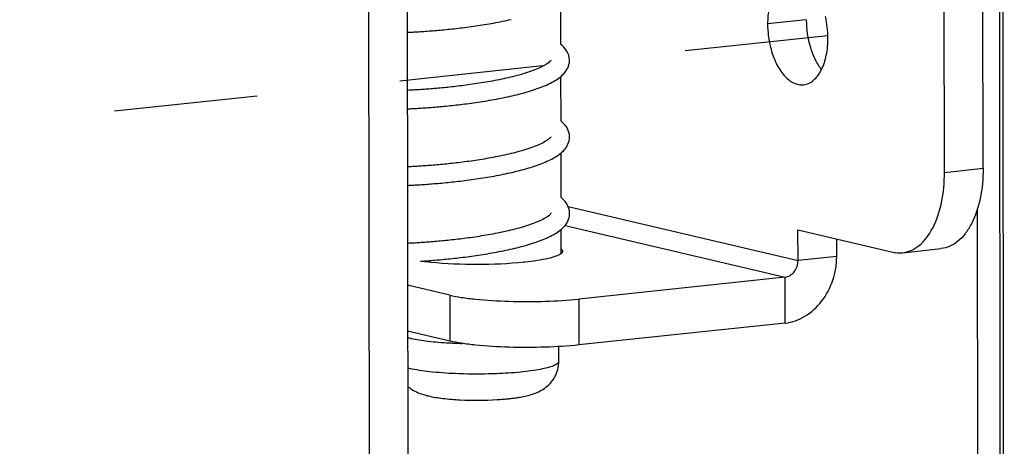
# Model space of a CAD drawing. Header units: millimetres. Extents: x 0 to 2731, y -3524 to -2222.
# Tile 182 of 221: x 1920 to 1952, y -2584 to -2570. Entities that reach past the tile are written whole.
import ezdxf

# ---------------------------------------------------------------- set-up
doc = ezdxf.new("R2010")
doc.units = ezdxf.units.MM
doc.header["$LTSCALE"] = 46.255
doc.linetypes.add('DASHED', pattern=[0.2, 0.1, -0.1])
doc.layers.add('00_COMPONENTS', color=7, linetype='CONTINUOUS')
doc.layers.add('50_ALL_DETAILS', color=7, linetype='CONTINUOUS')

msp = doc.modelspace()

# ---------------------------------------------------------------- linework, layer by layer
at = {"layer": '00_COMPONENTS', "color": 7}
for p, q in [((1951.813, -2458.972), (1951.973, -2615.987)), ((1951.925, -2459.295), (1952.084, -2615.717)), ((1931.588, -2566.913), (1931.676, -2653.321)), ((1932.834, -2566.781), (1932.922, -2653.188)), ((1951.402, -2575.209), (1951.395, -2568.296)), ((1950.155, -2575.341), (1950.148, -2568.429)), ((1937.78, -2569.785), (1937.782, -2571.205)), ((1932.839, -2570.823), (1932.92, -2570.819)), ((1938.068, -2571.731), (1938.067, -2571.72)), ((1937.783, -2572.254), (1937.784, -2573.673)), ((1932.902, -2572.693), (1932.84, -2572.696)), ((1932.841, -2573.291), (1932.894, -2573.289)), ((1937.785, -2574.722), (1937.787, -2576.142)), ((1932.915, -2575.161), (1932.843, -2575.165)), ((1932.844, -2575.76), (1932.9, -2575.758)), ((1951.211, -2576.542), (1951.261, -2625.693)), ((1938.068, -2576.734), (1938.073, -2576.665)), ((1938.073, -2576.669), (1938.073, -2576.659)), ((1937.788, -2577.191), (1937.789, -2577.966)), ((1945.434, -2578.183), (1945.433, -2577.196)), ((1945.433, -2577.196), (1948.491, -2577.913)), ((1946.681, -2578.051), (1946.681, -2577.488)), ((1932.91, -2577.63), (1932.845, -2577.633)), ((1948.805, -2577.933), (1950.052, -2577.801)), ((1933.269, -2578.207), (1933.341, -2578.202)), ((1945.019, -2578.721), (1938.369, -2579.428)), ((1934.208, -2579.302), (1932.847, -2578.983)), ((1945.021, -2580.202), (1938.371, -2580.91)), ((1934.209, -2580.784), (1932.848, -2580.464)), ((1937.725, -2581.434), (1937.724, -2580.961))]:
    msp.add_line(p, q, dxfattribs=at)
at = {"layer": '00_COMPONENTS', "color": 4}
for p, q in [((1945.701, -2570.416), (1944.454, -2570.549)), ((1950.155, -2575.341), (1951.402, -2575.209)), ((1938.025, -2576.445), (1945.434, -2578.183)), ((1937.924, -2577.057), (1945.019, -2578.721)), ((1946.681, -2578.051), (1945.434, -2578.183)), ((1945.021, -2580.202), (1945.019, -2578.721)), ((1934.208, -2579.302), (1934.209, -2580.784)), ((1938.369, -2579.428), (1938.371, -2580.91))]:
    msp.add_line(p, q, dxfattribs=at)
at = {"layer": '00_COMPONENTS', "color": 7}
for points in [[(1932.92, -2570.819), (1932.967, -2570.817), (1933.015, -2570.814), (1933.063, -2570.812), (1933.112, -2570.809), (1933.163, -2570.806), (1933.214, -2570.803), (1933.266, -2570.8), (1933.319, -2570.797), (1933.373, -2570.793), (1933.428, -2570.789), (1933.484, -2570.785), (1933.541, -2570.781), (1933.598, -2570.777), (1933.657, -2570.772), (1933.716, -2570.767), (1933.776, -2570.762), (1933.837, -2570.757), (1933.899, -2570.752), (1933.961, -2570.746), (1934.025, -2570.74), (1934.089, -2570.734), (1934.154, -2570.727), (1934.219, -2570.72), (1934.285, -2570.713), (1934.352, -2570.706), (1934.419, -2570.699), (1934.487, -2570.691), (1934.555, -2570.683), (1934.624, -2570.674), (1934.694, -2570.665), (1934.763, -2570.656), (1934.834, -2570.647), (1934.904, -2570.638), (1934.975, -2570.628), (1935.046, -2570.617), (1935.117, -2570.607), (1935.189, -2570.596), (1935.26, -2570.585), (1935.332, -2570.573), (1935.404, -2570.561), (1935.476, -2570.549), (1935.548, -2570.537), (1935.62, -2570.524), (1935.691, -2570.511), (1935.763, -2570.497), (1935.834, -2570.483), (1935.905, -2570.469), (1935.976, -2570.455), (1936.046, -2570.44), (1936.116, -2570.424), (1936.186, -2570.409)], [(1938.067, -2571.72), (1938.06, -2571.641), (1938.042, -2571.565), (1938.014, -2571.492), (1937.976, -2571.421), (1937.932, -2571.357), (1937.883, -2571.299), (1937.83, -2571.246), (1937.782, -2571.205)], [(1937.469, -2571.72), (1937.467, -2571.723), (1937.463, -2571.731), (1937.453, -2571.744), (1937.438, -2571.761), (1937.417, -2571.781), (1937.392, -2571.803), (1937.362, -2571.825), (1937.328, -2571.849), (1937.29, -2571.873), (1937.25, -2571.897), (1937.205, -2571.92), (1937.159, -2571.944), (1937.109, -2571.968), (1937.057, -2571.991), (1937.003, -2572.014), (1936.947, -2572.036), (1936.89, -2572.058), (1936.83, -2572.08), (1936.769, -2572.101), (1936.706, -2572.122), (1936.642, -2572.142), (1936.576, -2572.162), (1936.509, -2572.182), (1936.441, -2572.201), (1936.373, -2572.219), (1936.303, -2572.238), (1936.233, -2572.255), (1936.162, -2572.273), (1936.091, -2572.29), (1936.019, -2572.306), (1935.947, -2572.322), (1935.875, -2572.337), (1935.802, -2572.352), (1935.73, -2572.367), (1935.657, -2572.381), (1935.584, -2572.395), (1935.512, -2572.408), (1935.44, -2572.421), (1935.368, -2572.433), (1935.296, -2572.446), (1935.224, -2572.457), (1935.153, -2572.469), (1935.082, -2572.48), (1935.011, -2572.49), (1934.941, -2572.501), (1934.871, -2572.511), (1934.802, -2572.52), (1934.733, -2572.529), (1934.665, -2572.538), (1934.597, -2572.547), (1934.53, -2572.555), (1934.463, -2572.563), (1934.397, -2572.571), (1934.332, -2572.579), (1934.267, -2572.586), (1934.204, -2572.593), (1934.14, -2572.599), (1934.078, -2572.606), (1934.016, -2572.612), (1933.955, -2572.618), (1933.894, -2572.624), (1933.835, -2572.629), (1933.776, -2572.634), (1933.718, -2572.639), (1933.661, -2572.644), (1933.605, -2572.648), (1933.549, -2572.653), (1933.494, -2572.657), (1933.44, -2572.661), (1933.387, -2572.665), (1933.335, -2572.668), (1933.284, -2572.672), (1933.233, -2572.675), (1933.183, -2572.678), (1933.134, -2572.681), (1933.086, -2572.684), (1933.039, -2572.686), (1932.993, -2572.689), (1932.947, -2572.691), (1932.902, -2572.693)], [(1937.765, -2572.269), (1937.806, -2572.235), (1937.845, -2572.199), (1937.882, -2572.161), (1937.918, -2572.12), (1937.951, -2572.076), (1937.982, -2572.028), (1938.01, -2571.976), (1938.034, -2571.919), (1938.052, -2571.86), (1938.063, -2571.797), (1938.068, -2571.728)], [(1932.894, -2573.289), (1932.94, -2573.287), (1932.987, -2573.285), (1933.034, -2573.282), (1933.083, -2573.28), (1933.132, -2573.277), (1933.182, -2573.274), (1933.233, -2573.271), (1933.284, -2573.268), (1933.337, -2573.264), (1933.39, -2573.261), (1933.444, -2573.257), (1933.499, -2573.253), (1933.555, -2573.249), (1933.612, -2573.245), (1933.669, -2573.24), (1933.727, -2573.235), (1933.786, -2573.231), (1933.846, -2573.225), (1933.907, -2573.22), (1933.968, -2573.214), (1934.03, -2573.208), (1934.093, -2573.202), (1934.156, -2573.196), (1934.221, -2573.189), (1934.286, -2573.182), (1934.352, -2573.175), (1934.419, -2573.168), (1934.486, -2573.16), (1934.554, -2573.152), (1934.623, -2573.143), (1934.692, -2573.135), (1934.763, -2573.126), (1934.833, -2573.116), (1934.905, -2573.107), (1934.977, -2573.096), (1935.049, -2573.086), (1935.122, -2573.075), (1935.195, -2573.064), (1935.269, -2573.053), (1935.343, -2573.041), (1935.417, -2573.029), (1935.491, -2573.016), (1935.565, -2573.003), (1935.639, -2572.99), (1935.713, -2572.976), (1935.787, -2572.962), (1935.86, -2572.947), (1935.934, -2572.933), (1936.007, -2572.917), (1936.079, -2572.902), (1936.152, -2572.886), (1936.223, -2572.87), (1936.294, -2572.853), (1936.365, -2572.836), (1936.435, -2572.818), (1936.505, -2572.8), (1936.573, -2572.782), (1936.641, -2572.763), (1936.708, -2572.743), (1936.774, -2572.724), (1936.84, -2572.704), (1936.904, -2572.683), (1936.968, -2572.662), (1937.03, -2572.64), (1937.091, -2572.618), (1937.151, -2572.595), (1937.21, -2572.572), (1937.267, -2572.548), (1937.324, -2572.524), (1937.379, -2572.499), (1937.432, -2572.473), (1937.484, -2572.447), (1937.535, -2572.42), (1937.584, -2572.391), (1937.632, -2572.362), (1937.678, -2572.332), (1937.722, -2572.301), (1937.765, -2572.269)], [(1938.07, -2574.199), (1938.065, -2574.124), (1938.051, -2574.056), (1938.029, -2573.99), (1938.001, -2573.929), (1937.967, -2573.872), (1937.93, -2573.82), (1937.89, -2573.773), (1937.847, -2573.728), (1937.801, -2573.687), (1937.784, -2573.673)], [(1937.466, -2574.198), (1937.462, -2574.204), (1937.451, -2574.218), (1937.436, -2574.235), (1937.416, -2574.253), (1937.392, -2574.273), (1937.364, -2574.294), (1937.333, -2574.316), (1937.298, -2574.339), (1937.259, -2574.361), (1937.217, -2574.384), (1937.172, -2574.407), (1937.125, -2574.43), (1937.075, -2574.453), (1937.022, -2574.476), (1936.967, -2574.498), (1936.91, -2574.52), (1936.852, -2574.542), (1936.791, -2574.563), (1936.729, -2574.584), (1936.665, -2574.604), (1936.6, -2574.625), (1936.533, -2574.644), (1936.466, -2574.663), (1936.398, -2574.682), (1936.328, -2574.701), (1936.258, -2574.719), (1936.187, -2574.736), (1936.116, -2574.753), (1936.044, -2574.77), (1935.972, -2574.786), (1935.9, -2574.801), (1935.827, -2574.816), (1935.755, -2574.831), (1935.682, -2574.845), (1935.609, -2574.859), (1935.537, -2574.873), (1935.464, -2574.886), (1935.392, -2574.898), (1935.32, -2574.911), (1935.248, -2574.923), (1935.177, -2574.934), (1935.106, -2574.945), (1935.035, -2574.956), (1934.965, -2574.966), (1934.895, -2574.976), (1934.825, -2574.986), (1934.756, -2574.995), (1934.688, -2575.005), (1934.62, -2575.013), (1934.553, -2575.022), (1934.486, -2575.03), (1934.42, -2575.038), (1934.354, -2575.045), (1934.289, -2575.053), (1934.225, -2575.06), (1934.162, -2575.066), (1934.099, -2575.073), (1934.037, -2575.079), (1933.975, -2575.085), (1933.915, -2575.091), (1933.855, -2575.096), (1933.796, -2575.101), (1933.737, -2575.107), (1933.68, -2575.111), (1933.623, -2575.116), (1933.567, -2575.12), (1933.512, -2575.125), (1933.457, -2575.129), (1933.404, -2575.132), (1933.351, -2575.136), (1933.299, -2575.14), (1933.248, -2575.143), (1933.198, -2575.146), (1933.149, -2575.149), (1933.1, -2575.152), (1933.053, -2575.154), (1933.006, -2575.157), (1932.96, -2575.159), (1932.915, -2575.161)], [(1937.761, -2574.743), (1937.8, -2574.711), (1937.837, -2574.678), (1937.872, -2574.643), (1937.906, -2574.606), (1937.938, -2574.567), (1937.967, -2574.525), (1937.995, -2574.48), (1938.019, -2574.43), (1938.04, -2574.377), (1938.056, -2574.32), (1938.066, -2574.26), (1938.07, -2574.197)], [(1936.558, -2575.255), (1936.625, -2575.237), (1936.69, -2575.218), (1936.755, -2575.199), (1936.818, -2575.18), (1936.881, -2575.16), (1936.943, -2575.14), (1937.003, -2575.119), (1937.063, -2575.098), (1937.121, -2575.076), (1937.178, -2575.054), (1937.234, -2575.032), (1937.289, -2575.009), (1937.342, -2574.985), (1937.395, -2574.961), (1937.445, -2574.937), (1937.495, -2574.911), (1937.543, -2574.885), (1937.589, -2574.859), (1937.635, -2574.831), (1937.678, -2574.803), (1937.72, -2574.773), (1937.761, -2574.743)], [(1932.9, -2575.758), (1932.947, -2575.755), (1932.995, -2575.753), (1933.044, -2575.751), (1933.094, -2575.748), (1933.145, -2575.745), (1933.197, -2575.742), (1933.249, -2575.739), (1933.303, -2575.736), (1933.358, -2575.732), (1933.413, -2575.728), (1933.47, -2575.724), (1933.527, -2575.72), (1933.586, -2575.716), (1933.645, -2575.711), (1933.705, -2575.706), (1933.766, -2575.701), (1933.828, -2575.696), (1933.89, -2575.69), (1933.954, -2575.685), (1934.018, -2575.679), (1934.083, -2575.672), (1934.149, -2575.666), (1934.216, -2575.659), (1934.283, -2575.652), (1934.351, -2575.644), (1934.419, -2575.637), (1934.488, -2575.629), (1934.558, -2575.62), (1934.628, -2575.612), (1934.698, -2575.603), (1934.769, -2575.594), (1934.841, -2575.584), (1934.912, -2575.575), (1934.984, -2575.565), (1935.057, -2575.554), (1935.129, -2575.543), (1935.202, -2575.532), (1935.275, -2575.521), (1935.348, -2575.509), (1935.421, -2575.497), (1935.494, -2575.485), (1935.567, -2575.472), (1935.64, -2575.459), (1935.713, -2575.445), (1935.786, -2575.431), (1935.858, -2575.417), (1935.93, -2575.403), (1936.002, -2575.388), (1936.074, -2575.372), (1936.145, -2575.357), (1936.215, -2575.341), (1936.285, -2575.324), (1936.354, -2575.308), (1936.423, -2575.291), (1936.491, -2575.273), (1936.558, -2575.255)], [(1938.073, -2576.659), (1938.066, -2576.581), (1938.048, -2576.505), (1938.02, -2576.43), (1937.981, -2576.358), (1937.936, -2576.292), (1937.885, -2576.234), (1937.831, -2576.18), (1937.787, -2576.142)], [(1937.474, -2576.658), (1937.472, -2576.661), (1937.468, -2576.668), (1937.459, -2576.681), (1937.444, -2576.698), (1937.423, -2576.718), (1937.398, -2576.74), (1937.368, -2576.762), (1937.334, -2576.786), (1937.297, -2576.809), (1937.256, -2576.833), (1937.212, -2576.857), (1937.165, -2576.881), (1937.116, -2576.904), (1937.064, -2576.928), (1937.01, -2576.95), (1936.954, -2576.973), (1936.897, -2576.995), (1936.837, -2577.017), (1936.776, -2577.038), (1936.713, -2577.059), (1936.649, -2577.079)], [(1937.771, -2577.205), (1937.812, -2577.171), (1937.851, -2577.135), (1937.888, -2577.097), (1937.924, -2577.056), (1937.957, -2577.012), (1937.988, -2576.965), (1938.016, -2576.912), (1938.039, -2576.856), (1938.057, -2576.796), (1938.068, -2576.734)], [(1936.649, -2577.079), (1936.584, -2577.099), (1936.517, -2577.119), (1936.449, -2577.138), (1936.381, -2577.156), (1936.311, -2577.175), (1936.241, -2577.192), (1936.17, -2577.21), (1936.099, -2577.226), (1936.027, -2577.243), (1935.955, -2577.259), (1935.883, -2577.274), (1935.81, -2577.289), (1935.738, -2577.304), (1935.665, -2577.318), (1935.593, -2577.332), (1935.52, -2577.345), (1935.448, -2577.358), (1935.376, -2577.37), (1935.304, -2577.383), (1935.233, -2577.394), (1935.161, -2577.406), (1935.09, -2577.417), (1935.02, -2577.427), (1934.95, -2577.438), (1934.88, -2577.448), (1934.811, -2577.457), (1934.742, -2577.466), (1934.674, -2577.475), (1934.606, -2577.484), (1934.539, -2577.493), (1934.472, -2577.501), (1934.406, -2577.508), (1934.341, -2577.516), (1934.276, -2577.523), (1934.212, -2577.53), (1934.149, -2577.537), (1934.086, -2577.543), (1934.024, -2577.549), (1933.963, -2577.555), (1933.903, -2577.561), (1933.843, -2577.566), (1933.785, -2577.571), (1933.727, -2577.576), (1933.669, -2577.581), (1933.613, -2577.586), (1933.557, -2577.59), (1933.503, -2577.594), (1933.449, -2577.598), (1933.396, -2577.602), (1933.343, -2577.606), (1933.292, -2577.609), (1933.241, -2577.612), (1933.191, -2577.615), (1933.143, -2577.618), (1933.094, -2577.621), (1933.047, -2577.624), (1933.001, -2577.626), (1932.955, -2577.628), (1932.91, -2577.63)], [(1936.58, -2577.719), (1936.648, -2577.7), (1936.715, -2577.68), (1936.782, -2577.661), (1936.847, -2577.64), (1936.911, -2577.62), (1936.975, -2577.599), (1937.037, -2577.577), (1937.098, -2577.555), (1937.158, -2577.532), (1937.217, -2577.509), (1937.274, -2577.485), (1937.331, -2577.461), (1937.385, -2577.436), (1937.439, -2577.41), (1937.491, -2577.383), (1937.542, -2577.356), (1937.591, -2577.328), (1937.638, -2577.299), (1937.684, -2577.269), (1937.728, -2577.238), (1937.771, -2577.205)], [(1933.341, -2578.202), (1933.394, -2578.199), (1933.448, -2578.195), (1933.503, -2578.191), (1933.559, -2578.187), (1933.616, -2578.182), (1933.673, -2578.178), (1933.732, -2578.173), (1933.791, -2578.168), (1933.85, -2578.163), (1933.911, -2578.158), (1933.972, -2578.152), (1934.035, -2578.146), (1934.098, -2578.14), (1934.161, -2578.133), (1934.226, -2578.127), (1934.291, -2578.12), (1934.357, -2578.113), (1934.424, -2578.105), (1934.492, -2578.097), (1934.56, -2578.089), (1934.629, -2578.081), (1934.698, -2578.072), (1934.769, -2578.063), (1934.84, -2578.054), (1934.911, -2578.044), (1934.983, -2578.034), (1935.056, -2578.023), (1935.129, -2578.013), (1935.202, -2578.001), (1935.276, -2577.99), (1935.35, -2577.978), (1935.424, -2577.966), (1935.498, -2577.953), (1935.572, -2577.94), (1935.646, -2577.927), (1935.72, -2577.913), (1935.794, -2577.899), (1935.867, -2577.885), (1935.941, -2577.87), (1936.014, -2577.855), (1936.086, -2577.839), (1936.159, -2577.823), (1936.23, -2577.807), (1936.301, -2577.79), (1936.372, -2577.773), (1936.442, -2577.755), (1936.512, -2577.737), (1936.58, -2577.719)]]:
    msp.add_lwpolyline(points, dxfattribs=at)
for centre, radius, start, end in [((1943.246, -2571.009), 3.153, 0.0679, 12.6756), ((1935.545, -2568.082), 10.215, 275.9137, 276.0693), ((1933.538, -2577.945), 2.812, 255.7012, 256.8125), ((1934.969, -2567.041), 13.822, 266.4187, 266.825), ((1935.015, -2566.206), 14.659, 266.8275, 267.5471), ((1935.055, -2565.28), 15.586, 267.5465, 268.3499), ((1934.02, -2580.34), 2.269, 254.1835, 254.7038), ((1934.154, -2579.84), 2.786, 254.7709, 256.8681), ((1935.21, -2573.937), 8.752, 273.4734, 274.7349)]:
    msp.add_arc(centre, radius, start, end, dxfattribs=at)
at = {"layer": '00_COMPONENTS', "color": 4}
msp.add_arc((1933.538, -2579.02), 2.72, 255.2467, 256.8269, dxfattribs=at)
at = {"layer": '00_COMPONENTS', "color": 7}
for points, knots in [([(1944.533, -2569.884), (1944.519, -2569.935), (1944.472, -2570.154), (1944.454, -2570.378), (1944.454, -2570.549)], [0, 0, 0, 0, 0.238992, 1, 1, 1, 1]), ([(1945.701, -2570.416), (1945.701, -2570.718), (1945.765, -2571.165), (1945.97, -2571.698), (1946.111, -2571.929), (1946.19, -2572.028)], [0, 0, 0, 0, 0.529641, 0.77763, 1, 1, 1, 1]), ([(1944.454, -2570.549), (1944.454, -2570.676), (1944.47, -2570.932), (1944.549, -2571.361), (1944.703, -2571.803), (1944.919, -2572.154), (1945.126, -2572.357), (1945.284, -2572.46), (1945.448, -2572.517), (1945.559, -2572.523), (1945.612, -2572.517)], [0, 0, 0, 0, 0.153335, 0.306077, 0.522558, 0.712002, 0.794367, 0.86858, 0.936174, 1, 1, 1, 1]), ([(1946.19, -2572.029), (1946.264, -2571.881), (1946.369, -2571.542), (1946.4, -2571.191), (1946.4, -2571.005)], [0, 0, 0, 0, 0.469286, 1, 1, 1, 1]), ([(1945.612, -2572.517), (1945.669, -2572.511), (1945.785, -2572.478), (1945.943, -2572.374), (1946.083, -2572.221), (1946.157, -2572.097), (1946.19, -2572.029)], [0, 0, 0, 0, 0.218434, 0.451691, 0.710461, 1, 1, 1, 1]), ([(1951.402, -2575.209), (1951.402, -2575.537), (1951.347, -2576.155), (1951.117, -2576.871), (1950.838, -2577.32), (1950.604, -2577.569), (1950.34, -2577.738), (1950.147, -2577.791), (1950.052, -2577.801)], [0, 0, 0, 0, 0.312251, 0.586682, 0.70576, 0.812528, 0.909168, 1, 1, 1, 1]), ([(1948.805, -2577.933), (1948.9, -2577.923), (1949.093, -2577.87), (1949.357, -2577.702), (1949.591, -2577.453), (1949.87, -2577.004), (1950.1, -2576.288), (1950.156, -2575.67), (1950.155, -2575.341)], [0, 0, 0, 0, 0.090832, 0.187472, 0.29424, 0.413318, 0.687749, 1, 1, 1, 1]), ([(1937.791, -2577.792), (1937.8, -2577.799), (1937.826, -2577.821), (1937.846, -2577.855), (1937.846, -2577.878)], [0, 0, 0, 0, 0.308924, 1, 1, 1, 1]), ([(1937.79, -2577.966), (1937.743, -2578.002), (1937.605, -2578.062), (1937.352, -2578.131), (1937.015, -2578.193), (1936.763, -2578.225), (1936.625, -2578.24)], [0, 0, 0, 0, 0.147379, 0.366853, 0.654311, 1, 1, 1, 1]), ([(1937.846, -2577.878), (1937.846, -2577.886), (1937.84, -2577.922), (1937.812, -2577.949), (1937.79, -2577.966)], [0, 0, 0, 0, 0.209152, 1, 1, 1, 1]), ([(1945.021, -2580.202), (1945.244, -2580.179), (1945.699, -2580.015), (1946.239, -2579.513), (1946.596, -2578.83), (1946.681, -2578.31), (1946.681, -2578.051)], [0, 0, 0, 0, 0.228279, 0.474503, 0.735362, 1, 1, 1, 1]), ([(1948.491, -2577.913), (1948.517, -2577.919), (1948.62, -2577.939), (1948.727, -2577.942), (1948.805, -2577.933)], [0, 0, 0, 0, 0.2545, 1, 1, 1, 1]), ([(1933.595, -2578.246), (1933.567, -2578.243), (1933.458, -2578.231), (1933.349, -2578.218), (1933.269, -2578.207)], [0, 0, 0, 0, 0.260126, 1, 1, 1, 1]), ([(1936.597, -2578.243), (1936.099, -2578.294), (1935.096, -2578.334), (1934.093, -2578.296), (1933.595, -2578.246)], [0, 0, 0, 0, 0.500034, 1, 1, 1, 1]), ([(1945.019, -2578.721), (1945.075, -2578.715), (1945.189, -2578.674), (1945.371, -2578.506), (1945.434, -2578.31), (1945.434, -2578.183)], [0, 0, 0, 0, 0.229871, 0.477813, 1, 1, 1, 1]), ([(1934.208, -2579.302), (1934.331, -2579.331), (1934.606, -2579.381), (1935.242, -2579.46), (1936.146, -2579.513), (1937.259, -2579.512), (1938.01, -2579.466), (1938.369, -2579.428)], [0, 0, 0, 0, 0.090977, 0.200763, 0.460266, 0.740528, 1, 1, 1, 1]), ([(1932.896, -2580.683), (1933.071, -2580.724), (1933.473, -2580.787), (1933.879, -2580.823), (1934.106, -2580.837)], [0, 0, 0, 0, 0.440903, 1, 1, 1, 1]), ([(1938.371, -2580.91), (1938.011, -2580.948), (1937.261, -2580.993), (1936.147, -2580.994), (1935.244, -2580.942), (1934.608, -2580.863), (1934.332, -2580.812), (1934.209, -2580.784)], [0, 0, 0, 0, 0.259472, 0.539734, 0.799237, 0.909023, 1, 1, 1, 1]), ([(1936.491, -2582.59), (1936.621, -2582.567), (1936.888, -2582.506), (1937.218, -2582.359), (1937.45, -2582.152), (1937.656, -2581.876), (1937.725, -2581.609), (1937.725, -2581.434)], [0, 0, 0, 0, 0.214919, 0.444262, 0.576164, 0.715792, 1, 1, 1, 1]), ([(1932.85, -2582.243), (1932.893, -2582.28), (1933.061, -2582.403), (1933.257, -2582.482), (1933.402, -2582.523)], [0, 0, 0, 0, 0.274006, 1, 1, 1, 1]), ([(1933.521, -2582.553), (1933.673, -2582.589), (1934.013, -2582.642), (1934.754, -2582.701), (1935.341, -2582.697), (1935.74, -2582.673)], [0, 0, 0, 0, 0.211036, 0.462076, 1, 1, 1, 1]), ([(1935.932, -2582.659), (1935.95, -2582.658), (1936.018, -2582.652), (1936.087, -2582.645), (1936.138, -2582.639)], [0, 0, 0, 0, 0.255174, 1, 1, 1, 1]), ([(1936.138, -2582.639), (1936.154, -2582.638), (1936.216, -2582.63), (1936.278, -2582.622), (1936.324, -2582.616)], [0, 0, 0, 0, 0.255612, 1, 1, 1, 1]), ([(1936.324, -2582.616), (1936.338, -2582.614), (1936.394, -2582.606), (1936.449, -2582.597), (1936.491, -2582.59)], [0, 0, 0, 0, 0.256066, 1, 1, 1, 1])]:
    msp.add_open_spline(points, degree=3, knots=knots, dxfattribs=at)
at = {"layer": '00_COMPONENTS', "color": 4}
for points, knots in [([(1937.725, -2581.434), (1937.725, -2581.459), (1937.697, -2581.499), (1937.645, -2581.537), (1937.556, -2581.584), (1937.404, -2581.636), (1937.176, -2581.69), (1936.895, -2581.739), (1936.435, -2581.796), (1936.068, -2581.822), (1935.811, -2581.834)], [0, 0, 0, 0, 0.037494, 0.064456, 0.098303, 0.187464, 0.304963, 0.448714, 0.61522, 1, 1, 1, 1]), ([(1934.389, -2581.835), (1934.112, -2581.823), (1933.619, -2581.788), (1933.128, -2581.718), (1932.918, -2581.668)], [0, 0, 0, 0, 0.562402, 1, 1, 1, 1]), ([(1935.811, -2581.834), (1935.694, -2581.839), (1935.22, -2581.855), (1934.746, -2581.85), (1934.389, -2581.835)], [0, 0, 0, 0, 0.247722, 1, 1, 1, 1])]:
    msp.add_open_spline(points, degree=3, knots=knots, dxfattribs=at)
at = {"layer": '50_ALL_DETAILS', "color": 7, "linetype": 'DASHED'}
msp.add_line((1946.399, -2570.935), (1918.864, -2573.848), dxfattribs=at)

doc.saveas('drawing.dxf')
